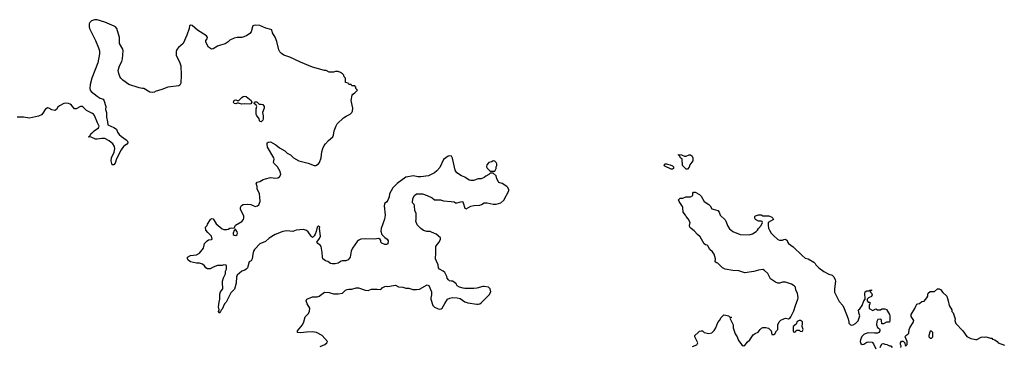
# Model space of a CAD drawing. Header units: inches. Extents: x 2347120 to 2490770, y 707513 to 877705.
# Tile 44 of 132: x 2361461 to 2374536, y 784126 to 788465. Entities that reach past the tile are written whole.
import ezdxf

# ---------------------------------------------------------------- set-up
doc = ezdxf.new("R2010")
doc.units = ezdxf.units.IN
doc.header["$MEASUREMENT"] = 0
doc.layers.add('C3768', color=7, linetype='Continuous')
doc.layers.add('C3778', color=7, linetype='Continuous')

msp = doc.modelspace()

# ---------------------------------------------------------------- linework, layer by layer
at = {"layer": 'C3768', "color": 5, "elevation": 120}
msp.add_lwpolyline([(2365450, 784122), (2365515, 784150), (2365541, 784170), (2365549, 784190), (2365477, 784270), (2365404, 784310), (2365350, 784320), (2365270, 784315), (2365190, 784304), (2365149, 784310), (2365149, 784330), (2365217, 784410), (2365235, 784450), (2365250, 784518), (2365297, 784563), (2365310, 784592), (2365314, 784634), (2365277, 784690), (2365264, 784730), (2365275, 784750), (2365350, 784782), (2365410, 784781), (2365438, 784790), (2365510, 784845), (2365570, 784841), (2365630, 784821), (2365690, 784822), (2365750, 784832), (2365788, 784870), (2365810, 784881), (2365834, 784886), (2365870, 784887), (2365930, 784904), (2365961, 784901), (2366050, 784871), (2366090, 784867), (2366135, 784885), (2366206, 784886), (2366250, 784882), (2366266, 784890), (2366276, 784904), (2366310, 784922), (2366330, 784925), (2366350, 784921), (2366425, 784935), (2366450, 784936), (2366490, 784916), (2366550, 784911), (2366590, 784898), (2366630, 784896), (2366682, 784882), (2366730, 784879), (2366770, 784886), (2366870, 784941), (2366894, 784934), (2366930, 784850), (2366931, 784810), (2366921, 784770), (2366922, 784750), (2366948, 784670), (2366970, 784644), (2367010, 784627), (2367030, 784621), (2367058, 784622), (2367070, 784631), (2367105, 784695), (2367144, 784750), (2367174, 784766), (2367210, 784775), (2367270, 784771), (2367310, 784759), (2367370, 784716), (2367410, 784702), (2367530, 784685), (2367550, 784685), (2367570, 784691), (2367593, 784707), (2367695, 784810), (2367718, 784850), (2367708, 784890), (2367686, 784910), (2367630, 784921), (2367610, 784921), (2367530, 784898), (2367490, 784894), (2367372, 784892), (2367350, 784896), (2367302, 784910), (2367269, 784930), (2367256, 784956), (2367230, 784979), (2367210, 784989), (2367190, 784989), (2367170, 784997), (2367154, 785010), (2367139, 785030), (2367133, 785053), (2367106, 785106), (2367086, 785126), (2367038, 785150), (2367022, 785170), (2367018, 785210), (2366995, 785255), (2366984, 785290), (2366989, 785369), (2366986, 785450), (2367003, 785477), (2367033, 785510), (2367048, 785550), (2367047, 785567), (2366990, 785614), (2366930, 785644), (2366910, 785649), (2366869, 785649), (2366825, 785665), (2366789, 785689), (2366740, 785740), (2366722, 785790), (2366728, 785810), (2366726, 785890), (2366708, 785930), (2366706, 785990), (2366698, 786010), (2366678, 786030), (2366682, 786090), (2366702, 786130), (2366730, 786151), (2366808, 786152), (2366871, 786131), (2366940, 786100), (2366970, 786074), (2367050, 786072), (2367090, 786058), (2367190, 786051), (2367230, 786045), (2367250, 786032), (2367270, 786032), (2367331, 786051), (2367345, 786045), (2367350, 786034), (2367370, 785962), (2367390, 785952), (2367454, 785986), (2367490, 785996), (2367570, 786001), (2367595, 786010), (2367630, 786031), (2367670, 786031), (2367750, 786015), (2367790, 786015), (2367850, 786031), (2367892, 786068), (2367955, 786190), (2367958, 786210), (2367940, 786240), (2367928, 786250), (2367870, 786289), (2367824, 786304), (2367818, 786310), (2367798, 786350), (2367788, 786390), (2367750, 786426), (2367710, 786426), (2367692, 786408), (2367650, 786388), (2367630, 786368), (2367591, 786349), (2367550, 786349), (2367488, 786328), (2367450, 786328), (2367430, 786335), (2367370, 786375), (2367329, 786389), (2367268, 786430), (2367245, 786465), (2367210, 786626), (2367195, 786650), (2367170, 786657), (2367152, 786650), (2367090, 786609), (2367039, 786501), (2367002, 786458), (2366970, 786429), (2366890, 786389), (2366790, 786376), (2366750, 786378), (2366690, 786390), (2366590, 786371), (2366473, 786290), (2366415, 786230), (2366371, 786150), (2366366, 786110), (2366350, 786068), (2366330, 786042), (2366311, 786029), (2366304, 786016), (2366302, 785990), (2366314, 785870), (2366304, 785816), (2366262, 785690), (2366256, 785656), (2366272, 785610), (2366312, 785570), (2366342, 785550), (2366352, 785528), (2366350, 785486), (2366330, 785478), (2366310, 785478), (2366270, 785498), (2366258, 785510), (2366258, 785530), (2366250, 785546), (2366230, 785558), (2366169, 785549), (2366050, 785555), (2365990, 785547), (2365965, 785535), (2365943, 785517), (2365881, 785430), (2365864, 785390), (2365850, 785310), (2365824, 785276), (2365790, 785260), (2365750, 785262), (2365730, 785258), (2365690, 785229), (2365650, 785223), (2365610, 785223), (2365590, 785227), (2365551, 785251), (2365523, 785263), (2365488, 785288), (2365481, 785310), (2365479, 785370), (2365465, 785450), (2365451, 785471), (2365422, 785490), (2365405, 785510), (2365443, 785557), (2365455, 785590), (2365446, 785654), (2365444, 785696), (2365448, 785710), (2365430, 785728), (2365410, 785708), (2365398, 785650), (2365384, 785616), (2365370, 785593), (2365350, 785573), (2365330, 785589), (2365290, 785646), (2365270, 785665), (2365230, 785679), (2365134, 785670), (2365090, 785653), (2365010, 785659), (2364954, 785650), (2364852, 785610), (2364776, 785564), (2364724, 785516), (2364650, 785489), (2364581, 785410), (2364567, 785390), (2364557, 785350), (2364550, 785286), (2364537, 785263), (2364510, 785246), (2364486, 785170), (2364470, 785149), (2364450, 785137), (2364410, 785124), (2364348, 785070), (2364339, 785050), (2364336, 784965), (2364313, 784887), (2364265, 784835), (2364201, 784710), (2364181, 784690), (2364150, 784618), (2364136, 784604), (2364130, 784588), (2364110, 784568), (2364102, 784590), (2364109, 784610), (2364103, 784650), (2364110, 784710), (2364119, 784750), (2364120, 784820), (2364129, 784850), (2364157, 784890), (2364161, 784910), (2364155, 784950), (2364156, 784990), (2364166, 785034), (2364194, 785090), (2364196, 785124), (2364206, 785150), (2364206, 785190), (2364202, 785202), (2364170, 785206), (2364150, 785198), (2364090, 785198), (2364030, 785176), (2363990, 785155), (2363955, 785155), (2363933, 785170), (2363917, 785197), (2363890, 785219), (2363851, 785229), (2363810, 785229), (2363728, 785250), (2363698, 785270), (2363688, 785290), (2363689, 785310), (2363728, 785330), (2363810, 785339), (2363850, 785365), (2363904, 785430), (2363909, 785470), (2363917, 785490), (2363930, 785507), (2363950, 785527), (2363970, 785539), (2364010, 785545), (2364018, 785550), (2364009, 785590), (2363959, 785639), (2363933, 785670), (2363928, 785710), (2363949, 785731), (2363955, 785750), (2363995, 785810), (2364010, 785825), (2364030, 785818), (2364071, 785751), (2364150, 785686), (2364170, 785678), (2364210, 785676), (2364230, 785681), (2364250, 785695), (2364270, 785699), (2364310, 785694), (2364326, 785734), (2364410, 785782), (2364434, 785810), (2364438, 785830), (2364436, 785856), (2364393, 785950), (2364393, 785970), (2364405, 785995), (2364430, 786011), (2364486, 786014), (2364530, 786008), (2364590, 785984), (2364618, 785990), (2364636, 786004), (2364655, 786050), (2364652, 786108), (2364645, 786150), (2364616, 786216), (2364613, 786250), (2364602, 786290), (2364605, 786295), (2364614, 786306), (2364650, 786317), (2364696, 786344), (2364727, 786353), (2364790, 786367), (2364826, 786366), (2364850, 786361), (2364890, 786366), (2364910, 786378), (2364929, 786410), (2364919, 786450), (2364885, 786510), (2364837, 786557), (2364833, 786570), (2364839, 786610), (2364836, 786630), (2364753, 786770), (2364747, 786813), (2364749, 786831), (2364760, 786840), (2364790, 786842), (2364863, 786803), (2364910, 786762), (2364983, 786723), (2365013, 786693), (2365056, 786670), (2365096, 786630), (2365170, 786588), (2365290, 786559), (2365370, 786528), (2365395, 786530), (2365429, 786550), (2365444, 786570), (2365466, 786630), (2365472, 786710), (2365485, 786755), (2365505, 786795), (2365522, 786818), (2365560, 786860), (2365618, 786910), (2365628, 786930), (2365638, 786990), (2365663, 787057), (2365679, 787081), (2365759, 787161), (2365795, 787185), (2365850, 787211), (2365872, 787230), (2365880, 787250), (2365886, 787290), (2365864, 787390), (2365876, 787464), (2365883, 787477), (2365906, 787490), (2365946, 787530), (2365926, 787550), (2365926, 787570), (2365910, 787586), (2365870, 787586), (2365862, 787602), (2365830, 787606), (2365822, 787622), (2365789, 787629), (2365786, 787690), (2365770, 787706), (2365766, 787730), (2365748, 787748), (2365723, 787763), (2365690, 787775), (2365655, 787775), (2365630, 787769), (2365570, 787769), (2365530, 787788), (2365510, 787789), (2365350, 787834), (2365190, 787899), (2365050, 787969), (2364970, 787994), (2364937, 788017), (2364917, 788037), (2364903, 788063), (2364875, 788175), (2364854, 788234), (2364819, 788290), (2364809, 788329), (2364797, 788337), (2364730, 788353), (2364650, 788389), (2364590, 788393), (2364571, 788389), (2364558, 788382), (2364551, 788370), (2364534, 788306), (2364516, 788284), (2364471, 788250), (2364410, 788230), (2364350, 788229), (2364310, 788221), (2364250, 788192), (2364228, 788170), (2364190, 788145), (2364130, 788129), (2364088, 788112), (2364030, 788079), (2364010, 788074), (2363970, 788099), (2363949, 788130), (2363935, 788170), (2363935, 788190), (2363949, 788211), (2363953, 788227), (2363944, 788250), (2363824, 788325), (2363750, 788389), (2363730, 788394), (2363718, 788382), (2363711, 788350), (2363679, 788261), (2363631, 788150), (2363570, 788097), (2363548, 788070), (2363537, 788043), (2363539, 787990), (2363585, 787905), (2363599, 787850), (2363604, 787730), (2363599, 787621), (2363590, 787595), (2363573, 787587), (2363430, 787570), (2363350, 787537), (2363262, 787510), (2363250, 787502), (2363222, 787498), (2363190, 787504), (2363110, 787549), (2363090, 787549), (2363050, 787560), (2362910, 787604), (2362830, 787660), (2362804, 787690), (2362790, 787710), (2362776, 787750), (2362771, 787790), (2362788, 787850), (2362817, 787910), (2362827, 787947), (2362836, 788050), (2362830, 788075), (2362788, 788148), (2362787, 788230), (2362750, 788349), (2362733, 788370), (2362718, 788378), (2362592, 788432), (2362490, 788464), (2362455, 788465), (2362417, 788450), (2362393, 788430), (2362384, 788410), (2362384, 788370), (2362388, 788350), (2362467, 788190), (2362510, 788090), (2362522, 788050), (2362523, 788010), (2362501, 787890), (2362421, 787690), (2362397, 787603), (2362391, 787550), (2362396, 787530), (2362411, 787510), (2362490, 787449), (2362530, 787424), (2362570, 787411), (2362578, 787398), (2362606, 787310), (2362602, 787270), (2362615, 787230), (2362615, 787170), (2362629, 787110), (2362631, 787070), (2362713, 787033), (2362746, 787010), (2362761, 786970), (2362781, 786941), (2362812, 786912), (2362875, 786870), (2362891, 786850), (2362896, 786830), (2362886, 786810), (2362851, 786790), (2362841, 786779), (2362810, 786734), (2362745, 786615), (2362730, 786558), (2362710, 786535), (2362690, 786538), (2362677, 786590), (2362682, 786630), (2362716, 786704), (2362725, 786750), (2362720, 786780), (2362698, 786818), (2362650, 786856), (2362590, 786885), (2362553, 786887), (2362490, 786877), (2362470, 786879), (2362410, 786904), (2362369, 786910), (2362388, 786912), (2362409, 786951), (2362434, 786970), (2362449, 786990), (2362509, 787030), (2362517, 787050), (2362493, 787093), (2362453, 787193), (2362441, 787210), (2362430, 787221), (2362350, 787257), (2362305, 787305), (2362290, 787312), (2362270, 787313), (2362210, 787281), (2362190, 787283), (2362150, 787330), (2362130, 787345), (2362110, 787353), (2362070, 787358), (2362047, 787353), (2361990, 787320), (2361970, 787301), (2361950, 787272), (2361930, 787260), (2361888, 787268), (2361850, 787289), (2361830, 787293), (2361799, 787270), (2361770, 787224), (2361750, 787201), (2361710, 787182), (2361590, 787158), (2361511, 787169), (2361430, 787169)], dxfattribs=at)
for points in [[(2364510, 787343), (2364450, 787349), (2364410, 787342), (2364378, 787350), (2364370, 787358), (2364350, 787355), (2364330, 787346), (2364310, 787350), (2364299, 787370), (2364310, 787394), (2364330, 787399), (2364350, 787391), (2364370, 787391), (2364410, 787431), (2364430, 787445), (2364450, 787451), (2364470, 787446), (2364535, 787390), (2364546, 787370), (2364530, 787349)], [(2364643, 787343), (2364670, 787344), (2364690, 787339), (2364708, 787310), (2364708, 787290), (2364686, 787230), (2364696, 787190), (2364696, 787150), (2364690, 787130), (2364670, 787109), (2364650, 787114), (2364636, 787156), (2364609, 787190), (2364601, 787210), (2364601, 787279), (2364609, 787310), (2364602, 787330), (2364575, 787350), (2364578, 787370), (2364587, 787373), (2364610, 787373), (2364631, 787351)], [(2367750, 786588), (2367730, 786575), (2367690, 786566), (2367664, 786536), (2367662, 786510), (2367670, 786494), (2367710, 786454), (2367770, 786454), (2367788, 786490), (2367788, 786510), (2367798, 786530), (2367798, 786550), (2367790, 786566), (2367770, 786586)], [(2364330, 785678), (2364322, 785678), (2364310, 785666), (2364298, 785630), (2364298, 785610), (2364310, 785601), (2364330, 785598), (2364348, 785610), (2364354, 785630), (2364350, 785646), (2364333, 785673)]]:
    msp.add_lwpolyline(points, close=True, dxfattribs=at)
at = {"layer": 'C3778', "color": 5, "elevation": 80}
for points in [[(2370110, 786478), (2370030, 786518), (2370018, 786530), (2370026, 786550), (2370050, 786552), (2370064, 786544), (2370097, 786537), (2370130, 786522), (2370142, 786510), (2370142, 786490), (2370130, 786478)], [(2370310, 786651), (2370349, 786671), (2370370, 786671), (2370390, 786650), (2370399, 786630), (2370398, 786590), (2370361, 786539), (2370352, 786508), (2370330, 786478), (2370310, 786478), (2370262, 786530), (2370258, 786610), (2370238, 786630), (2370222, 786662), (2370210, 786666), (2370208, 786672), (2370250, 786671), (2370290, 786652)], [(2371830, 784467), (2371810, 784467), (2371786, 784454), (2371770, 784422), (2371734, 784390), (2371734, 784330), (2371738, 784318), (2371750, 784314), (2371762, 784318), (2371767, 784333), (2371780, 784340), (2371810, 784342), (2371826, 784326), (2371850, 784321), (2371864, 784350), (2371852, 784390), (2371858, 784430), (2371854, 784450)], [(2373570, 784326), (2373550, 784326), (2373532, 784270), (2373532, 784250), (2373550, 784232), (2373570, 784234), (2373587, 784253), (2373587, 784307)]]:
    msp.add_lwpolyline(points, close=True, dxfattribs=at)
for points in [[(2370396, 784124), (2370454, 784146), (2370466, 784170), (2370428, 784250), (2370426, 784270), (2370470, 784311), (2370490, 784325), (2370511, 784331), (2370530, 784331), (2370551, 784311), (2370610, 784296), (2370650, 784305), (2370685, 784335), (2370704, 784370), (2370730, 784442), (2370755, 784470), (2370778, 784510), (2370810, 784542), (2370857, 784537), (2370874, 784530), (2370890, 784514), (2370910, 784514), (2370914, 784510), (2370898, 784502), (2370894, 784490), (2370902, 784482), (2370935, 784410), (2370936, 784370), (2370961, 784290), (2370987, 784250), (2371004, 784204), (2371050, 784146), (2371070, 784131), (2371090, 784138), (2371119, 784181), (2371156, 784210), (2371203, 784277), (2371226, 784294), (2371267, 784313), (2371293, 784350), (2371312, 784368), (2371330, 784374), (2371370, 784376), (2371406, 784365), (2371439, 784330), (2371450, 784282), (2371476, 784284), (2371488, 784292), (2371510, 784332), (2371528, 784350), (2371528, 784410), (2371548, 784450), (2371570, 784472), (2371608, 784492), (2371630, 784498), (2371670, 784492), (2371690, 784502), (2371703, 784517), (2371742, 784598), (2371761, 784670), (2371795, 784750), (2371798, 784770), (2371789, 784830), (2371769, 784870), (2371761, 784910), (2371746, 784930), (2371709, 784950), (2371630, 784978), (2371590, 784976), (2371550, 784964), (2371530, 784966), (2371498, 784978), (2371430, 785024), (2371395, 785095), (2371350, 785133), (2371330, 785144), (2371270, 785139), (2371210, 785121), (2371090, 785101), (2371010, 785130), (2370930, 785134), (2370830, 785150), (2370794, 785170), (2370730, 785229), (2370715, 785235), (2370698, 785250), (2370701, 785290), (2370681, 785350), (2370659, 785379), (2370627, 785410), (2370599, 785459), (2370589, 785469), (2370570, 785475), (2370550, 785489), (2370499, 785579), (2370462, 785610), (2370418, 785658), (2370377, 785690), (2370361, 785710), (2370357, 785730), (2370364, 785770), (2370339, 785820), (2370309, 785850), (2370302, 785870), (2370270, 785908), (2370269, 785969), (2370264, 785984), (2370217, 786050), (2370208, 786070), (2370230, 786092), (2370267, 786093), (2370308, 786112), (2370370, 786112), (2370398, 786130), (2370400, 786160), (2370410, 786174), (2370430, 786172), (2370490, 786142), (2370510, 786122), (2370550, 786051), (2370611, 786010), (2370630, 785991), (2370654, 785954), (2370670, 785946), (2370730, 785931), (2370751, 785910), (2370762, 785870), (2370828, 785808), (2370839, 785790), (2370863, 785723), (2370885, 785685), (2370930, 785651), (2371030, 785611), (2371146, 785606), (2371190, 785618), (2371242, 785650), (2371259, 785670), (2371270, 785691), (2371308, 785730), (2371326, 785770), (2371322, 785782), (2371307, 785787), (2371270, 785789), (2371230, 785809), (2371223, 785830), (2371223, 785850), (2371230, 785861), (2371270, 785872), (2371309, 785871), (2371330, 785861), (2371410, 785858), (2371450, 785842), (2371464, 785830), (2371470, 785810), (2371402, 785770), (2371398, 785730), (2371405, 785695), (2371416, 785670), (2371441, 785630), (2371470, 785599), (2371530, 785544), (2371550, 785534), (2371590, 785535), (2371610, 785546), (2371631, 785550), (2371654, 785530), (2371655, 785515), (2371671, 785490), (2371730, 785448), (2371851, 785330), (2371890, 785297), (2371930, 785287), (2372005, 785245), (2372025, 785225), (2372032, 785210), (2372072, 785170), (2372139, 785119), (2372206, 785085), (2372250, 785071), (2372270, 785050), (2372290, 785011), (2372296, 784990), (2372281, 784890), (2372283, 784843), (2372343, 784723), (2372390, 784667), (2372410, 784630), (2372461, 784490), (2372471, 784449), (2372471, 784431), (2372494, 784410), (2372510, 784405), (2372530, 784411), (2372558, 784430), (2372594, 784466), (2372618, 784530), (2372602, 784570), (2372598, 784610), (2372617, 784623), (2372649, 784670), (2372669, 784730), (2372688, 784750), (2372684, 784830), (2372689, 784851), (2372710, 784862), (2372738, 784862), (2372750, 784872), (2372774, 784874), (2372773, 784867), (2372758, 784862), (2372754, 784850), (2372773, 784833), (2372782, 784810), (2372771, 784789), (2372734, 784770), (2372714, 784750), (2372714, 784730), (2372730, 784714), (2372750, 784714), (2372752, 784710), (2372752, 784690), (2372742, 784670), (2372742, 784630), (2372790, 784602), (2372830, 784622), (2372850, 784612), (2372890, 784612), (2372910, 784622), (2372950, 784622), (2372973, 784613), (2373011, 784550), (2373016, 784530), (2373015, 784465), (2373010, 784446), (2372970, 784448), (2372930, 784426), (2372910, 784426), (2372907, 784467), (2372902, 784482), (2372890, 784486), (2372858, 784482), (2372844, 784456), (2372838, 784410), (2372850, 784374), (2372878, 784358), (2372882, 784350), (2372882, 784330), (2372871, 784309), (2372850, 784302), (2372810, 784299), (2372730, 784304), (2372687, 784293), (2372670, 784284), (2372644, 784256), (2372624, 784210), (2372623, 784190), (2372630, 784165), (2372650, 784151), (2372670, 784152), (2372710, 784179), (2372730, 784183), (2372779, 784179), (2372799, 784159), (2372831, 784090)], [(2373162, 784110), (2373168, 784130), (2373158, 784150), (2373155, 784170), (2373170, 784192), (2373192, 784192), (2373213, 784173), (2373218, 784138), (2373230, 784134), (2373246, 784150), (2373246, 784190), (2373218, 784250), (2373229, 784271), (2373255, 784285), (2373270, 784302), (2373273, 784350), (2373279, 784370), (2373329, 784450), (2373334, 784470), (2373301, 784521), (2373298, 784550), (2373349, 784630), (2373360, 784660), (2373376, 784684), (2373388, 784692), (2373410, 784694), (2373440, 784720), (2373473, 784727), (2373508, 784770), (2373518, 784790), (2373518, 784810), (2373526, 784830), (2373550, 784854), (2373610, 784854), (2373650, 784891), (2373670, 784891), (2373690, 784882), (2373720, 784840), (2373771, 784790), (2373790, 784732), (2373803, 784670), (2373838, 784610), (2373841, 784590), (2373856, 784570), (2373871, 784530), (2373881, 784490), (2373879, 784470), (2373891, 784430), (2373983, 784330), (2374037, 784257), (2374090, 784231), (2374157, 784217), (2374170, 784216), (2374230, 784246), (2374250, 784251), (2374270, 784246), (2374291, 784251), (2374340, 784240), (2374352, 784232), (2374368, 784232), (2374381, 784221), (2374410, 784211), (2374442, 784190), (2374454, 784170), (2374540, 784140)], [(2372889, 784110), (2372910, 784158), (2372930, 784162), (2372950, 784152), (2372974, 784150), (2373010, 784131), (2373030, 784131), (2373045, 784110)]]:
    msp.add_lwpolyline(points, dxfattribs=at)

doc.saveas('drawing.dxf')
